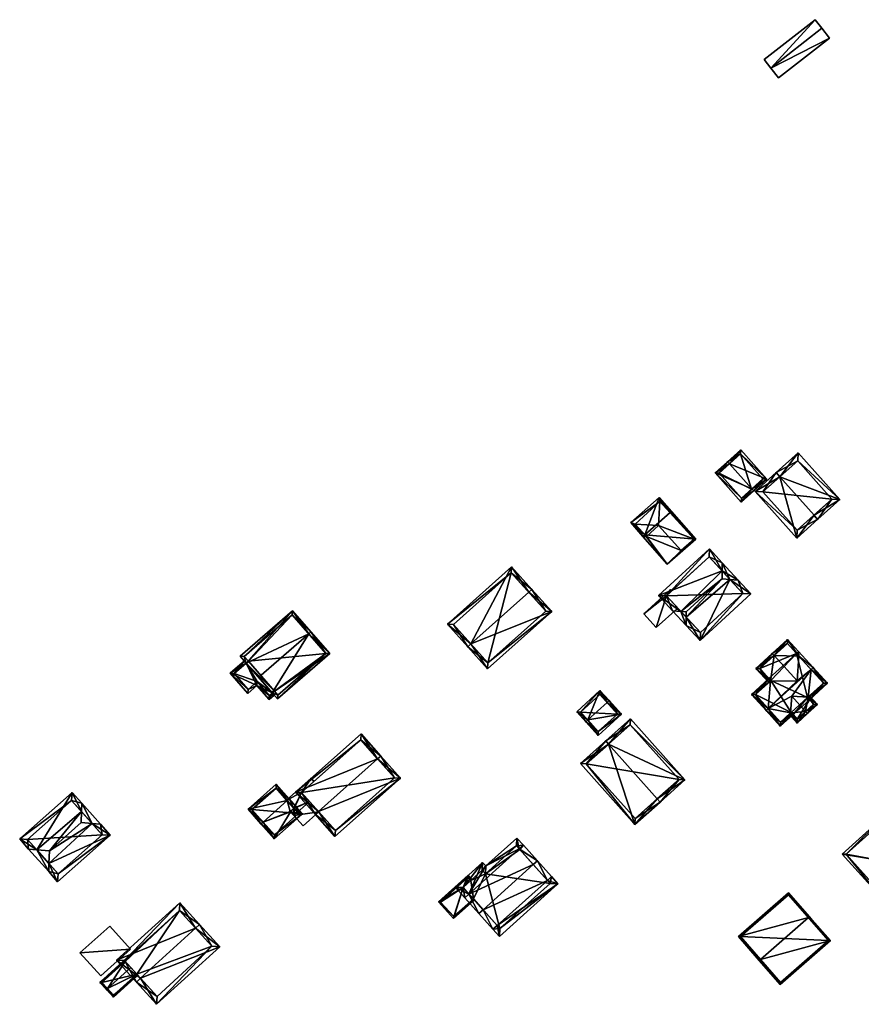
# Model space of a CAD drawing. Header units: inches. Extents: x 2523744 to 2528136, y 1148995 to 1152010.
# Tile 69 of 256: x 2525040 to 2525190, y 1150434 to 1150610. Entities that reach past the tile are written whole.
import ezdxf

# ---------------------------------------------------------------- set-up
doc = ezdxf.new("R2010")
doc.units = ezdxf.units.IN
doc.header["$MEASUREMENT"] = 0
doc.layers.add('Gebaeude Einzelhaus', color=10, linetype='Continuous')
doc.layers.add('Offenes Gebaeude', color=10, linetype='Continuous')

msp = doc.modelspace()

# ---------------------------------------------------------------- meshes
at = {"layer": 'Gebaeude Einzelhaus'}
mesh = msp.add_polyface(dxfattribs=at)
corners = [(2525166.19, 1150530.77, 428.859), (2525165.856, 1150531.143, 428.859), (2525163.633, 1150529.151, 426.978), (2525170.192, 1150526.299, 428.859), (2525168.301, 1150523.936, 426.978), (2525170.525, 1150525.928, 428.859), (2525172.871, 1150528.029, 426.978), (2525168.203, 1150533.243, 426.978), (2525172.165, 1150528.068, 427.277), (2525168.164, 1150532.536, 427.277), (2525168.34, 1150524.643, 427.293), (2525164.339, 1150529.113, 427.293), (2525170.114, 1150526.229, 421.116), (2525168.34, 1150524.643, 421.116), (2525172.165, 1150528.068, 421.116), (2525168.164, 1150532.536, 421.116), (2525164.339, 1150529.113, 421.116)]
mesh.append_faces([[corners[k] for k in face] for face in [(11, 1, 0), (10, 2, 11), (11, 2, 1), (10, 4, 2), (3, 5, 10), (10, 5, 4), (7, 9, 1), (1, 9, 0), (8, 5, 3), (7, 6, 9), (9, 6, 8), (8, 6, 5), (0, 7, 1), (3, 6, 0), (0, 6, 7), (3, 5, 6), (3, 4, 5), (0, 2, 3), (3, 2, 4), (0, 1, 2)]], dxfattribs={"color": 13})
mesh.append_faces([[corners[k] for k in face] for face in [(12, 13, 16), (12, 16, 15), (12, 15, 14), (10, 11, 13), (13, 11, 16), (0, 9, 11), (11, 9, 16), (16, 9, 15), (9, 8, 15), (15, 8, 14), (8, 12, 14), (3, 10, 8), (8, 10, 12), (12, 10, 13)]], dxfattribs={"color": 41})
mesh = msp.add_polyface(dxfattribs=at)
corners = [(2525175.19, 1150528.462, 432.178), (2525185.895, 1150524.404, 428.564), (2525178.449, 1150532.721, 428.564), (2525181.305, 1150521.634, 432.178), (2525181.971, 1150520.89, 432.178), (2525174.524, 1150529.206, 432.178), (2525170.759, 1150525.836, 428.564), (2525178.206, 1150517.519, 428.564), (2525184.483, 1150524.481, 429.25), (2525178.371, 1150531.309, 429.25), (2525172.171, 1150525.759, 429.28), (2525178.284, 1150518.931, 429.279), (2525181.214, 1150521.553, 432.091), (2525178.284, 1150518.931, 422.011), (2525184.483, 1150524.481, 422.011), (2525178.371, 1150531.309, 422.011), (2525172.171, 1150525.759, 422.011)]
mesh.append_faces([[corners[k] for k in face] for face in [(4, 12, 3), (6, 11, 7), (7, 11, 4), (4, 11, 12), (0, 10, 5), (5, 10, 6), (6, 10, 11), (1, 9, 2), (2, 9, 5), (5, 9, 0), (3, 8, 4), (4, 8, 1), (1, 8, 9), (0, 7, 3), (3, 7, 4), (5, 6, 0), (0, 6, 7), (0, 2, 5), (4, 1, 3), (3, 1, 0), (0, 1, 2)]], dxfattribs={"color": 13})
mesh.append_faces([[corners[k] for k in face] for face in [(14, 16, 15), (14, 13, 16), (11, 16, 13), (11, 10, 16), (0, 9, 10), (10, 9, 16), (16, 9, 15), (9, 8, 15), (15, 8, 14), (8, 13, 14), (8, 11, 13), (8, 12, 11), (3, 12, 8)]], dxfattribs={"color": 41})
mesh = msp.add_polyface(dxfattribs=at)
corners = [(2525160.21, 1150517.33, 426.978), (2525155.873, 1150522.278, 429.449), (2525155.617, 1150522.054, 429.449), (2525151.12, 1150518.108, 429.449), (2525155.106, 1150512.855, 426.978), (2525150.769, 1150517.801, 429.449), (2525153.688, 1150524.769, 426.978), (2525148.584, 1150520.294, 426.978), (2525157.6, 1150515.3, 427.051), (2525151.4, 1150517.8, 429.292), (2525159.9, 1150517.35, 427.06), (2525153.8, 1150524.05, 427.436), (2525149.4, 1150520, 427.544), (2525153.55, 1150519.75, 429.311), (2525159.9, 1150517.35, 421.339), (2525153.8, 1150524.05, 421.339), (2525149.4, 1150520, 421.339), (2525151.4, 1150517.8, 421.339), (2525153.55, 1150519.75, 421.339), (2525157.6, 1150515.3, 421.339)]
mesh.append_faces([[corners[k] for k in face] for face in [(13, 8, 9), (3, 9, 5), (12, 3, 5), (11, 12, 7), (7, 12, 5), (6, 11, 7), (2, 11, 1), (10, 2, 1), (1, 11, 6), (0, 8, 10), (0, 10, 1), (9, 8, 4), (5, 9, 4), (4, 8, 0), (3, 7, 5), (1, 6, 2), (2, 6, 3), (3, 6, 7), (0, 3, 4), (4, 3, 5), (0, 2, 3), (0, 1, 2)]], dxfattribs={"color": 13})
mesh.append_faces([[corners[k] for k in face] for face in [(16, 18, 17), (15, 18, 16), (14, 19, 18), (14, 18, 15), (8, 19, 14), (8, 14, 10), (18, 19, 8), (13, 18, 8), (17, 18, 9), (9, 18, 13), (3, 17, 9), (16, 17, 12), (12, 17, 3), (15, 16, 11), (11, 16, 12), (14, 15, 2), (2, 15, 11), (10, 14, 2)]], dxfattribs={"color": 41})
mesh = msp.add_polyface(dxfattribs=at)
corners = [(2525166.273, 1150510.14, 430.983), (2525167.746, 1150510.015, 430.209), (2525164.88, 1150513.128, 430.209), (2525164.883, 1150511.65, 430.983), (2525164.886, 1150510.258, 431.712), (2525162.62, 1150515.581, 427.84), (2525153.57, 1150507.245, 427.84), (2525157.522, 1150504.43, 431.212), (2525156.048, 1150504.555, 430.438), (2525158.473, 1150504.35, 431.712), (2525158.478, 1150501.916, 430.438), (2525158.475, 1150503.395, 431.212), (2525160.955, 1150499.226, 427.84), (2525170.006, 1150507.563, 427.84), (2525162.563, 1150514.169, 428.55), (2525154.983, 1150507.188, 428.55), (2525161.013, 1150500.639, 428.55), (2525168.594, 1150507.62, 428.549), (2525162.563, 1150514.169, 421.664), (2525168.594, 1150507.62, 421.664), (2525155.945, 1150508.074, 426.722), (2525155.945, 1150508.074, 426.822), (2525154.983, 1150507.188, 421.664), (2525154.983, 1150507.188, 426.723), (2525154.983, 1150507.188, 426.823), (2525156.97, 1150505.03, 427.319), (2525161.013, 1150500.639, 421.664), (2525156.97, 1150505.03, 427.419)]
mesh.append_faces([[corners[k] for k in face] for face in [(0, 3, 1), (17, 0, 1), (13, 17, 1), (12, 16, 17), (12, 17, 13), (11, 16, 10), (7, 11, 10), (10, 16, 12), (15, 7, 8), (8, 7, 10), (6, 15, 8), (14, 15, 5), (5, 15, 6), (3, 14, 2), (1, 3, 2), (2, 14, 5), (11, 4, 9), (11, 0, 4), (0, 13, 1), (10, 12, 11), (11, 12, 0), (0, 12, 13), (7, 11, 9), (8, 10, 7), (7, 10, 11), (3, 7, 4), (4, 7, 9), (3, 6, 7), (7, 6, 8), (2, 5, 3), (3, 5, 6), (0, 3, 4), (0, 2, 3), (0, 1, 2)]], dxfattribs={"color": 13})
mesh.append_faces([[corners[k] for k in face] for face in [(19, 26, 22), (19, 22, 18), (17, 26, 19), (17, 16, 26), (22, 25, 23), (27, 15, 24), (27, 7, 15), (27, 11, 7), (25, 16, 27), (27, 16, 11), (22, 26, 25), (25, 26, 16), (15, 21, 24), (20, 22, 23), (20, 18, 22), (15, 14, 21), (21, 14, 20), (20, 14, 18), (0, 14, 3), (0, 17, 14), (14, 17, 18), (18, 17, 19)]], dxfattribs={"color": 41})
mesh = msp.add_polyface(dxfattribs=at)
corners = [(2525130.4, 1150507.863, 431.703), (2525134.5, 1150504.399, 427.72), (2525130.959, 1150508.363, 431.703), (2525120.066, 1150498.631, 431.703), (2525123.046, 1150494.169, 427.72), (2525119.506, 1150498.131, 431.703), (2525127.35, 1150512.403, 427.72), (2525115.896, 1150502.173, 427.72), (2525133.441, 1150504.459, 428.282), (2525123.106, 1150495.228, 428.282), (2525127.29, 1150511.344, 428.271), (2525116.955, 1150502.113, 428.271), (2525133.441, 1150504.459, 419.943), (2525127.29, 1150511.344, 419.943), (2525116.955, 1150502.113, 419.943), (2525123.106, 1150495.228, 419.943)]
mesh.append_faces([[corners[k] for k in face] for face in [(3, 9, 5), (11, 3, 5), (5, 9, 4), (10, 11, 7), (7, 11, 5), (6, 10, 7), (0, 10, 2), (8, 0, 2), (2, 10, 6), (1, 9, 8), (4, 9, 1), (1, 8, 2), (3, 7, 5), (0, 6, 3), (3, 6, 7), (0, 2, 6), (4, 3, 5), (4, 1, 3), (3, 1, 0), (0, 1, 2)]], dxfattribs={"color": 13})
mesh.append_faces([[corners[k] for k in face] for face in [(13, 15, 14), (12, 15, 13), (8, 15, 12), (9, 15, 8), (3, 15, 9), (14, 15, 11), (11, 15, 3), (13, 14, 10), (10, 14, 11), (12, 13, 10), (0, 12, 10), (8, 12, 0)]], dxfattribs={"color": 41})
mesh = msp.add_polyface(dxfattribs=at)
corners = [(2525091.177, 1150500.435, 427.569), (2525091.555, 1150500.763, 427.568), (2525088.278, 1150504.543, 424.25), (2525080.017, 1150495.219, 425.334), (2525078.946, 1150496.454, 424.25), (2525082.223, 1150492.673, 427.569), (2525084.651, 1150489.873, 425.167), (2525085.578, 1150488.804, 424.25), (2525094.909, 1150496.893, 424.25), (2525085.628, 1150489.509, 424.574), (2525085.028, 1150490.2, 425.167), (2525094.204, 1150496.943, 424.574), (2525088.228, 1150503.838, 424.582), (2525079.651, 1150496.404, 424.581), (2525080.394, 1150495.546, 425.334), (2525080.016, 1150495.218, 424.25), (2525079.689, 1150495.596, 424.25), (2525077.168, 1150493.41, 423.808), (2525081.91, 1150491.199, 424.091), (2525080.296, 1150489.8, 423.808), (2525084.651, 1150489.873, 424.25), (2525084.07, 1150488.708, 424.091), (2525084.978, 1150489.495, 424.25), (2525077.873, 1150493.36, 423.874), (2525080.346, 1150490.505, 423.874), (2525081.96, 1150491.904, 424.157), (2525084.12, 1150489.413, 424.157), (2525085.028, 1150490.2, 416.114), (2525084.651, 1150489.873, 416.114), (2525085.628, 1150489.509, 416.114), (2525094.204, 1150496.943, 416.114), (2525088.228, 1150503.838, 416.114), (2525079.651, 1150496.404, 416.114), (2525080.394, 1150495.546, 416.114), (2525080.017, 1150495.219, 416.114), (2525077.873, 1150493.36, 416.114), (2525080.346, 1150490.505, 416.114), (2525081.96, 1150491.904, 416.114), (2525084.12, 1150489.413, 416.114)]
mesh.append_faces([[corners[k] for k in face] for face in [(18, 26, 21), (21, 26, 22), (22, 26, 20), (18, 25, 26), (17, 24, 19), (19, 24, 18), (18, 24, 25), (15, 23, 16), (16, 23, 17), (17, 23, 24), (20, 21, 22), (15, 18, 20), (20, 18, 21), (15, 17, 18), (18, 17, 19), (15, 16, 17), (13, 14, 3), (4, 13, 3), (12, 13, 2), (2, 13, 4), (0, 12, 1), (11, 0, 1), (1, 12, 2), (8, 11, 1), (9, 11, 7), (7, 11, 8), (10, 9, 6), (6, 9, 7), (6, 0, 5), (6, 8, 0), (0, 8, 1), (6, 7, 8), (0, 3, 5), (0, 2, 3), (3, 2, 4), (0, 1, 2)]], dxfattribs={"color": 13})
mesh.append_faces([[corners[k] for k in face] for face in [(37, 28, 38), (37, 34, 28), (36, 35, 37), (37, 35, 34), (38, 28, 26), (26, 28, 20), (26, 25, 38), (38, 25, 37), (25, 24, 37), (37, 24, 36), (24, 23, 36), (36, 23, 35), (23, 34, 35), (23, 15, 34), (34, 27, 28), (27, 30, 29), (34, 33, 27), (27, 33, 30), (30, 33, 31), (31, 33, 32), (15, 33, 34), (3, 14, 15), (15, 14, 33), (14, 13, 33), (33, 13, 32), (13, 31, 32), (13, 12, 31), (0, 11, 12), (12, 11, 31), (31, 11, 30), (11, 9, 30), (30, 9, 29), (9, 27, 29), (9, 10, 27), (20, 10, 6), (28, 27, 20), (20, 27, 10), (15, 5, 3), (15, 20, 5), (5, 20, 6)]], dxfattribs={"color": 41})
mesh = msp.add_polyface(dxfattribs=at)
corners = [(2525173.092, 1150487.089, 432.092), (2525172.722, 1150486.752, 432.092), (2525175.271, 1150483.953, 428.963), (2525177.114, 1150486.307, 429.376), (2525177.56, 1150486.037, 428.963), (2525177.223, 1150486.406, 429.376), (2525177.298, 1150489.284, 431.093), (2525180.75, 1150494.062, 432.092), (2525180.239, 1150489.151, 429.375), (2525180.457, 1150488.675, 428.963), (2525180.121, 1150489.044, 429.375), (2525183.669, 1150491.599, 428.963), (2525181.12, 1150494.399, 432.092), (2525173.496, 1150492, 429.369), (2525173.247, 1150492.45, 428.963), (2525170.124, 1150489.606, 428.963), (2525173.584, 1150492.08, 429.369), (2525178.293, 1150492.022, 431.974), (2525178.582, 1150496.443, 429.481), (2525178.522, 1150497.253, 428.963), (2525178.152, 1150496.916, 428.963), (2525175.304, 1150484.66, 429.377), (2525170.831, 1150489.573, 429.369), (2525182.963, 1150491.632, 429.376), (2525174.177, 1150496.541, 431.974), (2525173.84, 1150496.911, 431.974), (2525170.926, 1150494.257, 429.091), (2525173.215, 1150491.744, 429.091), (2525181.12, 1150494.399, 429.091), (2525180.75, 1150494.062, 429.482), (2525176.57, 1150499.396, 429.091), (2525171.633, 1150494.224, 429.457), (2525173.584, 1150492.08, 429.456), (2525176.537, 1150498.69, 429.481), (2525179.777, 1150486.561, 431.093), (2525178.271, 1150484.513, 429.094), (2525176.854, 1150486.07, 429.094), (2525180.114, 1150486.191, 431.093), (2525181.908, 1150487.824, 429.094), (2525180.491, 1150489.381, 429.094), (2525178.304, 1150485.22, 429.495), (2525177.223, 1150486.406, 429.494), (2525181.202, 1150487.857, 429.506), (2525180.121, 1150489.044, 429.506), (2525180.457, 1150488.675, 421.855), (2525180.121, 1150489.044, 421.855), (2525182.963, 1150491.632, 421.855), (2525178.152, 1150496.916, 421.855), (2525173.247, 1150492.45, 421.855), (2525173.584, 1150492.08, 421.855), (2525170.831, 1150489.573, 421.855), (2525175.304, 1150484.66, 421.855), (2525177.223, 1150486.406, 421.855), (2525177.56, 1150486.037, 421.855), (2525176.537, 1150498.69, 421.855), (2525171.633, 1150494.224, 421.855), (2525178.304, 1150485.22, 421.855), (2525181.202, 1150487.857, 421.855)]
mesh.append_faces([[corners[k] for k in face] for face in [(37, 42, 38), (38, 42, 39), (39, 42, 8), (8, 42, 43), (37, 34, 42), (35, 40, 37), (37, 40, 34), (40, 3, 41), (35, 36, 40), (40, 36, 3), (34, 8, 6), (34, 38, 8), (8, 38, 39), (34, 37, 38), (34, 35, 37), (34, 3, 35), (35, 3, 36), (34, 6, 3), (30, 33, 25), (25, 33, 24), (30, 18, 33), (30, 28, 18), (18, 28, 29), (25, 31, 26), (26, 31, 27), (27, 31, 13), (13, 31, 32), (25, 24, 31), (24, 30, 25), (24, 18, 30), (30, 18, 28), (28, 18, 29), (24, 17, 18), (24, 13, 17), (24, 26, 13), (13, 26, 27), (24, 25, 26), (18, 12, 7), (18, 19, 12), (18, 20, 19), (23, 9, 8), (8, 9, 10), (23, 11, 9), (23, 12, 11), (23, 7, 12), (15, 22, 1), (1, 22, 0), (15, 14, 22), (22, 14, 13), (13, 14, 16), (21, 1, 0), (21, 2, 1), (5, 4, 3), (3, 4, 21), (21, 4, 2), (18, 19, 20), (18, 12, 19), (17, 7, 18), (18, 7, 12), (13, 0, 17), (17, 0, 7), (13, 15, 0), (0, 15, 1), (16, 14, 13), (13, 14, 15), (7, 11, 12), (7, 8, 11), (11, 8, 9), (9, 8, 10), (0, 6, 7), (7, 6, 8), (0, 3, 6), (3, 4, 5), (0, 2, 3), (3, 2, 4), (0, 1, 2)]], dxfattribs={"color": 13})
mesh.append_faces([[corners[k] for k in face] for face in [(53, 44, 56), (56, 44, 57), (43, 10, 8), (42, 9, 43), (43, 9, 10), (42, 57, 9), (9, 57, 44), (34, 40, 42), (42, 40, 57), (57, 40, 56), (41, 4, 40), (40, 4, 56), (56, 4, 53), (41, 5, 4), (3, 5, 41), (47, 55, 54), (47, 48, 55), (32, 16, 13), (31, 14, 32), (32, 14, 16), (31, 55, 14), (14, 55, 48), (31, 54, 55), (24, 33, 31), (31, 33, 54), (18, 20, 33), (33, 20, 54), (54, 20, 47), (47, 49, 48), (49, 52, 50), (50, 52, 51), (47, 45, 49), (49, 45, 52), (52, 45, 53), (53, 45, 44), (47, 46, 45), (5, 52, 4), (4, 52, 53), (3, 52, 5), (21, 51, 3), (3, 51, 52), (0, 22, 21), (21, 22, 51), (51, 22, 50), (13, 50, 22), (13, 49, 50), (13, 16, 49), (14, 49, 16), (14, 48, 49), (23, 18, 7), (18, 47, 20), (23, 46, 18), (18, 46, 47), (8, 46, 23), (8, 45, 46), (8, 10, 45), (9, 45, 10), (9, 44, 45)]], dxfattribs={"color": 41})
mesh = msp.add_polyface(dxfattribs=at)
corners = [(2525140.94, 1150485.058, 427.781), (2525143.104, 1150490.287, 426.469), (2525138.947, 1150486.504, 426.469), (2525144.357, 1150488.168, 427.781), (2525144.727, 1150488.504, 427.781), (2525140.57, 1150484.721, 427.781), (2525142.769, 1150482.304, 426.399), (2525146.926, 1150486.087, 426.399), (2525139.654, 1150486.471, 426.741), (2525142.802, 1150483.011, 426.611), (2525146.22, 1150486.121, 426.611), (2525143.071, 1150489.581, 426.741), (2525143.071, 1150489.581, 420.936), (2525146.22, 1150486.121, 420.936), (2525139.654, 1150486.471, 420.936), (2525142.802, 1150483.011, 420.936)]
mesh.append_faces([[corners[k] for k in face] for face in [(11, 8, 1), (3, 11, 4), (10, 3, 4), (4, 11, 1), (7, 9, 10), (7, 10, 4), (6, 9, 7), (0, 9, 5), (8, 0, 5), (5, 9, 6), (1, 8, 2), (2, 8, 5), (0, 7, 3), (3, 7, 4), (0, 6, 7), (0, 5, 6), (0, 2, 5), (4, 1, 3), (3, 1, 0), (0, 1, 2)]], dxfattribs={"color": 13})
mesh.append_faces([[corners[k] for k in face] for face in [(13, 15, 14), (13, 14, 12), (10, 15, 13), (9, 15, 10), (14, 15, 9), (0, 14, 9), (8, 14, 0), (12, 14, 11), (11, 14, 8), (3, 12, 11), (13, 12, 10), (10, 12, 3)]], dxfattribs={"color": 41})
mesh = msp.add_polyface(dxfattribs=at)
corners = [(2525144.617, 1150480.766, 431.5), (2525158.258, 1150474.358, 426.964), (2525148.546, 1150485.268, 426.964), (2525153.332, 1150470.976, 431.5), (2525153.83, 1150470.416, 431.5), (2525144.118, 1150481.326, 431.5), (2525139.609, 1150477.313, 426.964), (2525149.321, 1150466.401, 426.964), (2525148.485, 1150484.209, 427.538), (2525140.668, 1150477.251, 427.527), (2525149.383, 1150467.46, 427.528), (2525157.199, 1150474.419, 427.538), (2525148.485, 1150484.209, 421.371), (2525157.199, 1150474.419, 421.371), (2525140.668, 1150477.251, 421.371), (2525149.383, 1150467.46, 421.371)]
mesh.append_faces([[corners[k] for k in face] for face in [(11, 8, 1), (10, 3, 4), (4, 3, 11), (4, 11, 1), (9, 10, 7), (7, 10, 4), (6, 9, 7), (0, 9, 5), (8, 0, 5), (5, 9, 6), (1, 8, 2), (2, 8, 5), (0, 7, 3), (3, 7, 4), (0, 6, 7), (0, 5, 6), (0, 2, 5), (4, 1, 3), (3, 1, 0), (0, 1, 2)]], dxfattribs={"color": 13})
mesh.append_faces([[corners[k] for k in face] for face in [(13, 15, 14), (13, 14, 12), (3, 15, 13), (10, 15, 3), (3, 13, 11), (14, 15, 9), (9, 15, 10), (12, 14, 0), (0, 14, 9), (8, 12, 0), (13, 12, 11), (11, 12, 8)]], dxfattribs={"color": 41})
mesh = msp.add_polyface(dxfattribs=at)
corners = [(2525092.876, 1150468.749, 431.032), (2525088.813, 1150472.2, 426.608), (2525092.315, 1150468.251, 431.032), (2525103.446, 1150478.127, 431.032), (2525100.505, 1150482.573, 426.608), (2525104.008, 1150478.625, 431.032), (2525095.836, 1150464.281, 426.608), (2525107.529, 1150474.655, 426.608), (2525100.441, 1150481.514, 427.236), (2525089.871, 1150472.136, 427.236), (2525095.9, 1150465.34, 427.232), (2525106.47, 1150474.719, 427.233), (2525100.441, 1150481.514, 419.945), (2525106.47, 1150474.719, 419.945), (2525092.064, 1150474.082, 425.8), (2525092.064, 1150474.082, 425.9), (2525089.871, 1150472.136, 419.945), (2525089.871, 1150472.136, 425.8), (2525089.871, 1150472.136, 425.9), (2525092.966, 1150468.647, 425.403), (2525091.312, 1150470.512, 426.95), (2525095.9, 1150465.34, 419.945), (2525092.966, 1150468.647, 425.503), (2525091.312, 1150470.512, 427.05)]
mesh.append_faces([[corners[k] for k in face] for face in [(3, 8, 5), (11, 3, 5), (7, 10, 11), (7, 11, 5), (6, 10, 7), (0, 10, 2), (9, 0, 2), (2, 10, 6), (8, 9, 1), (1, 9, 2), (5, 8, 4), (4, 8, 1), (0, 7, 3), (3, 7, 5), (0, 6, 7), (0, 2, 6), (4, 3, 5), (4, 1, 3), (3, 1, 0), (0, 1, 2)]], dxfattribs={"color": 13})
mesh.append_faces([[corners[k] for k in face] for face in [(13, 21, 16), (13, 16, 12), (11, 10, 13), (13, 10, 21), (23, 9, 18), (22, 0, 23), (23, 0, 9), (19, 10, 22), (22, 10, 0), (19, 21, 10), (19, 16, 21), (20, 17, 19), (19, 17, 16), (9, 15, 18), (14, 16, 17), (14, 12, 16), (9, 8, 15), (15, 8, 14), (14, 8, 12), (3, 11, 8), (8, 11, 12), (12, 11, 13)]], dxfattribs={"color": 41})
mesh = msp.add_polyface(dxfattribs=at)
corners = [(2525083.002, 1150466.848, 427.603), (2525082.628, 1150466.516, 427.603), (2525085.004, 1150463.838, 425.503), (2525087.929, 1150468.677, 426.488), (2525090.044, 1150468.31, 425.503), (2525088.556, 1150469.234, 426.488), (2525088.93, 1150469.565, 426.488), (2525087.869, 1150468.744, 426.54), (2525087.294, 1150470.656, 427.603), (2525088.497, 1150469.301, 426.54), (2525087.668, 1150470.988, 427.603), (2525088.871, 1150469.632, 426.54), (2525085.363, 1150473.586, 425.503), (2525080.323, 1150469.115, 425.503), (2525085.046, 1150464.544, 425.797), (2525089.338, 1150468.353, 425.797), (2525085.32, 1150472.881, 425.805), (2525081.029, 1150469.073, 425.805), (2525087.197, 1150470.766, 425.403), (2525085.32, 1150472.881, 419.945), (2525089.338, 1150468.353, 419.945), (2525087.197, 1150470.766, 425.503), (2525081.029, 1150469.073, 419.945), (2525085.046, 1150464.544, 419.945)]
mesh.append_faces([[corners[k] for k in face] for face in [(1, 17, 0), (16, 10, 8), (16, 12, 10), (1, 13, 17), (17, 13, 16), (16, 13, 12), (10, 9, 8), (10, 11, 9), (6, 15, 5), (14, 1, 0), (14, 2, 1), (6, 4, 15), (15, 4, 14), (14, 4, 2), (8, 13, 0), (0, 13, 1), (8, 12, 13), (8, 10, 12), (8, 9, 10), (10, 9, 11), (0, 7, 8), (8, 7, 9), (0, 3, 7), (3, 4, 5), (5, 4, 6), (0, 2, 3), (3, 2, 4), (0, 1, 2)]], dxfattribs={"color": 13})
mesh.append_faces([[corners[k] for k in face] for face in [(20, 23, 22), (20, 22, 19), (15, 14, 20), (20, 14, 23), (14, 22, 23), (0, 17, 14), (14, 17, 22), (17, 16, 22), (22, 16, 19), (20, 18, 15), (15, 18, 5), (21, 8, 9), (18, 16, 21), (21, 16, 8), (20, 19, 18), (18, 19, 16)]], dxfattribs={"color": 41})
mesh = msp.add_polyface(dxfattribs=at)
corners = [(2525044.819, 1150459.445, 425.282), (2525044.774, 1150457.989, 424.431), (2525046.364, 1150456.199, 422.509), (2525055.71, 1150464.496, 422.509), (2525052.541, 1150466.561, 425.439), (2525053.993, 1150466.433, 424.588), (2525044.889, 1150461.703, 426.601), (2525050.558, 1150466.735, 426.601), (2525042.638, 1150461.901, 425.281), (2525041.188, 1150462.029, 424.431), (2525050.664, 1150470.181, 424.588), (2525050.619, 1150468.725, 425.438), (2525048.945, 1150472.118, 422.509), (2525039.599, 1150463.819, 422.509), (2525046.448, 1150457.61, 423.312), (2525054.299, 1150464.58, 423.312), (2525048.861, 1150470.706, 423.312), (2525041.01, 1150463.735, 423.312), (2525054.299, 1150464.58, 416.284), (2525048.861, 1150470.706, 416.284), (2525041.01, 1150463.735, 416.284), (2525046.448, 1150457.61, 416.284)]
mesh.append_faces([[corners[k] for k in face] for face in [(17, 8, 9), (16, 17, 13), (13, 17, 9), (12, 16, 13), (11, 16, 10), (4, 11, 10), (10, 16, 12), (15, 4, 5), (5, 4, 10), (3, 14, 15), (3, 15, 5), (2, 14, 3), (0, 14, 1), (8, 0, 1), (9, 8, 1), (1, 14, 2), (11, 6, 7), (11, 8, 6), (8, 13, 9), (10, 12, 11), (11, 12, 8), (8, 12, 13), (4, 11, 7), (5, 10, 4), (4, 10, 11), (8, 0, 6), (9, 1, 8), (8, 1, 0), (0, 4, 6), (6, 4, 7), (0, 3, 4), (4, 3, 5), (0, 2, 3), (0, 1, 2)]], dxfattribs={"color": 13})
mesh.append_faces([[corners[k] for k in face] for face in [(18, 21, 20), (18, 20, 19), (15, 21, 18), (14, 21, 15), (0, 21, 14), (20, 21, 8), (8, 21, 0), (17, 20, 8), (19, 20, 16), (16, 20, 17), (18, 19, 11), (11, 19, 16), (4, 18, 11), (15, 18, 4)]], dxfattribs={"color": 41})
mesh = msp.add_polyface(dxfattribs=at)
corners = [(2525199.008, 1150462.77, 429.348), (2525199.343, 1150462.398, 429.348), (2525202.946, 1150465.641, 427.91), (2525194.477, 1150467.805, 429.348), (2525197.745, 1150471.42, 427.91), (2525194.143, 1150468.176, 429.348), (2525197.708, 1150470.714, 428.058), (2525202.24, 1150465.679, 428.058), (2525196.134, 1150459.51, 427.9), (2525194.141, 1150468.176, 429.348), (2525186.296, 1150461.115, 425.808), (2525192.581, 1150454.131, 425.808), (2525197.218, 1150458.305, 427.9), (2525187.003, 1150461.078, 425.976), (2525192.619, 1150454.838, 425.976), (2525196.513, 1150458.343, 427.733), (2525195.428, 1150459.548, 427.733), (2525199.008, 1150462.77, 420.323), (2525202.24, 1150465.679, 420.323), (2525197.708, 1150470.714, 420.323), (2525194.477, 1150467.805, 420.323), (2525187.003, 1150461.078, 420.323), (2525192.619, 1150454.838, 420.323), (2525196.513, 1150458.343, 420.323), (2525195.428, 1150459.548, 420.323)]
mesh.append_faces([[corners[k] for k in face] for face in [(8, 0, 1), (8, 16, 0), (12, 15, 8), (8, 15, 16), (11, 14, 12), (12, 14, 15), (3, 13, 9), (9, 13, 10), (10, 13, 11), (11, 13, 14), (0, 8, 1), (8, 11, 12), (8, 10, 11), (0, 9, 8), (8, 9, 10), (1, 7, 2), (0, 7, 1), (5, 6, 3), (7, 6, 4), (2, 7, 4), (4, 6, 5), (3, 4, 5), (0, 2, 3), (3, 2, 4), (0, 1, 2)]], dxfattribs={"color": 13})
mesh.append_faces([[corners[k] for k in face] for face in [(20, 24, 21), (21, 24, 22), (22, 24, 23), (20, 17, 24), (0, 16, 17), (17, 16, 24), (16, 15, 24), (24, 15, 23), (15, 14, 23), (23, 14, 22), (14, 13, 22), (22, 13, 21), (13, 20, 21), (13, 3, 20), (18, 20, 19), (17, 20, 18), (3, 6, 20), (20, 6, 19), (6, 7, 19), (19, 7, 18), (7, 17, 18), (7, 0, 17)]], dxfattribs={"color": 41})
mesh = msp.add_polyface(dxfattribs=at)
corners = [(2525124.758, 1150448.388, 427.83), (2525125.159, 1150446.443, 427.057), (2525135.614, 1150455.824, 427.057), (2525124.013, 1150447.72, 427.83), (2525133.724, 1150456.434, 427.83), (2525134.468, 1150457.101, 427.83), (2525122.241, 1150451.193, 431.26), (2525121.496, 1150450.525, 431.26), (2525131.951, 1150459.905, 431.26), (2525131.209, 1150459.24, 431.26), (2525129.435, 1150462.71, 427.83), (2525128.694, 1150462.045, 427.83), (2525119.724, 1150453.997, 427.83), (2525118.98, 1150453.329, 427.83), (2525128.289, 1150463.988, 427.057), (2525122.74, 1150459.009, 427.057), (2525122.174, 1150459.639, 426.674), (2525117.268, 1150455.238, 426.674), (2525125.236, 1150447.855, 427.507), (2525134.203, 1150455.9, 427.507), (2525128.808, 1150461.919, 427.985), (2525122.105, 1150458.23, 427.127), (2525118.68, 1150455.161, 427.125), (2525128.213, 1150462.576, 427.507), (2525122.664, 1150457.598, 427.507), (2525128.808, 1150461.919, 420.191), (2525128.213, 1150462.576, 420.191), (2525122.664, 1150457.598, 420.191), (2525122.105, 1150458.23, 420.191), (2525120.091, 1150456.425, 425.852), (2525120.091, 1150456.425, 420.191), (2525118.68, 1150455.161, 425.851), (2525125.236, 1150447.855, 420.191), (2525120.522, 1150453.108, 426.764), (2525120.522, 1150453.108, 420.191), (2525134.203, 1150455.9, 420.191), (2525118.68, 1150455.161, 420.191)]
mesh.append_faces([[corners[k] for k in face] for face in [(0, 3, 6), (6, 3, 7), (13, 12, 7), (7, 12, 6), (17, 22, 13), (13, 22, 12), (23, 10, 11), (23, 14, 10), (21, 15, 24), (24, 15, 23), (23, 15, 14), (17, 16, 22), (22, 16, 21), (21, 16, 15), (8, 20, 10), (10, 20, 11), (8, 9, 20), (9, 8, 4), (4, 8, 5), (2, 19, 5), (5, 19, 4), (0, 18, 3), (3, 18, 1), (1, 18, 2), (2, 18, 19), (12, 17, 13), (12, 16, 17), (11, 15, 12), (12, 15, 16), (11, 14, 15), (11, 10, 14), (9, 12, 6), (6, 12, 7), (7, 12, 13), (8, 11, 9), (9, 11, 12), (8, 10, 11), (6, 4, 9), (9, 4, 8), (8, 4, 5), (6, 0, 4), (7, 3, 6), (6, 3, 0), (0, 2, 4), (4, 2, 5), (3, 1, 0), (0, 1, 2)]], dxfattribs={"color": 13})
mesh.append_faces([[corners[k] for k in face] for face in [(27, 30, 28), (27, 34, 30), (30, 34, 36), (27, 32, 34), (27, 35, 32), (27, 25, 35), (27, 26, 25), (20, 4, 25), (25, 4, 35), (35, 4, 19), (20, 9, 4), (19, 18, 35), (35, 18, 32), (32, 33, 34), (33, 12, 31), (31, 12, 22), (33, 6, 12), (32, 0, 33), (33, 0, 6), (32, 18, 0), (22, 29, 31), (29, 28, 30), (22, 21, 29), (29, 21, 28), (21, 27, 28), (21, 24, 27), (24, 23, 27), (27, 23, 26), (11, 25, 23), (23, 25, 26), (11, 20, 25)]], dxfattribs={"color": 41})
mesh = msp.add_polyface(dxfattribs=at)
corners = [(2525118.68, 1150455.161, 425.851), (2525119.608, 1150457.338, 425.52), (2525114.316, 1150452.589, 425.52), (2525120.091, 1150456.425, 425.852), (2525120.128, 1150456.459, 425.852), (2525120.277, 1150456.592, 425.852), (2525116.993, 1150449.605, 426.847), (2525120.568, 1150453.056, 426.787), (2525120.689, 1150452.922, 426.847), (2525120.522, 1150453.108, 426.764), (2525119.589, 1150456.985, 425.603), (2525114.669, 1150452.57, 425.603), (2525117.011, 1150449.958, 426.764), (2525120.091, 1150456.425, 420.191), (2525119.589, 1150456.985, 420.191), (2525114.669, 1150452.57, 420.191), (2525117.011, 1150449.958, 420.191), (2525120.522, 1150453.108, 420.191), (2525118.68, 1150455.161, 420.191)]
mesh.append_faces([[corners[k] for k in face] for face in [(10, 4, 3), (6, 7, 8), (2, 12, 6), (6, 12, 7), (7, 12, 9), (1, 11, 2), (2, 11, 12), (5, 10, 1), (1, 10, 11), (5, 4, 10), (0, 6, 9), (9, 6, 7), (7, 6, 8), (0, 2, 6), (5, 1, 4), (4, 1, 3), (3, 1, 0), (0, 1, 2)]], dxfattribs={"color": 13})
mesh.append_faces([[corners[k] for k in face] for face in [(13, 18, 14), (14, 18, 15), (15, 18, 16), (16, 18, 17), (9, 12, 17), (17, 12, 16), (12, 11, 16), (16, 11, 15), (11, 10, 15), (15, 10, 14), (14, 10, 13), (13, 10, 3)]], dxfattribs={"color": 41})
mesh = msp.add_polyface(dxfattribs=at)
corners = [(2525180.27, 1150449.783, 429.708), (2525176.728, 1150454.216, 425.393), (2525167.794, 1150446.409, 425.393), (2525180.459, 1150449.948, 429.708), (2525171.714, 1150442.304, 429.708), (2525171.525, 1150442.139, 429.708), (2525175.26, 1150437.865, 425.393), (2525184.194, 1150445.673, 425.393), (2525168.148, 1150446.385, 425.584), (2525176.704, 1150453.864, 425.583), (2525175.284, 1150438.219, 425.584), (2525183.841, 1150445.696, 425.583), (2525183.841, 1150445.696, 419.139), (2525176.704, 1150453.864, 419.139), (2525168.148, 1150446.385, 419.139), (2525175.284, 1150438.219, 419.139)]
mesh.append_faces([[corners[k] for k in face] for face in [(0, 9, 3), (11, 0, 3), (3, 9, 1), (7, 11, 3), (6, 10, 11), (6, 11, 7), (4, 10, 5), (8, 4, 5), (5, 10, 6), (9, 8, 2), (1, 9, 2), (2, 8, 5), (4, 7, 0), (0, 7, 3), (5, 6, 4), (4, 6, 7), (0, 2, 4), (4, 2, 5), (3, 1, 0), (0, 1, 2)]], dxfattribs={"color": 13})
mesh.append_faces([[corners[k] for k in face] for face in [(12, 15, 14), (12, 14, 13), (11, 15, 12), (10, 15, 11), (14, 15, 4), (4, 15, 10), (8, 14, 4), (13, 14, 9), (9, 14, 8), (12, 13, 0), (0, 13, 9), (11, 12, 0)]], dxfattribs={"color": 41})
mesh = msp.add_polyface(dxfattribs=at)
corners = [(2525070.952, 1150447.888, 429.753), (2525068.145, 1150452.451, 425.255), (2525056.864, 1150442.169, 425.255), (2525071.691, 1150448.561, 429.753), (2525061.148, 1150438.952, 429.753), (2525060.409, 1150438.278, 429.753), (2525064.024, 1150434.313, 425.255), (2525075.305, 1150444.596, 425.255), (2525058.276, 1150442.104, 426.109), (2525068.08, 1150451.039, 426.11), (2525064.089, 1150435.725, 426.093), (2525073.893, 1150444.661, 426.093), (2525068.08, 1150451.039, 419.105), (2525073.893, 1150444.661, 419.105), (2525058.276, 1150442.104, 419.105), (2525058.276, 1150442.104, 424.351), (2525058.39, 1150441.979, 424.5), (2525059.401, 1150440.869, 425.826), (2525058.39, 1150441.979, 419.105), (2525060.472, 1150439.694, 424.489), (2525064.089, 1150435.725, 419.105), (2525060.472, 1150439.694, 419.105)]
mesh.append_faces([[corners[k] for k in face] for face in [(0, 9, 3), (11, 0, 3), (7, 11, 3), (6, 10, 11), (6, 11, 7), (4, 10, 5), (8, 4, 5), (5, 10, 6), (2, 8, 5), (9, 8, 1), (3, 9, 1), (1, 8, 2), (4, 7, 0), (0, 7, 3), (4, 6, 7), (4, 5, 6), (0, 2, 4), (4, 2, 5), (3, 1, 0), (0, 1, 2)]], dxfattribs={"color": 13})
mesh.append_faces([[corners[k] for k in face] for face in [(12, 18, 14), (13, 21, 12), (12, 21, 18), (13, 20, 21), (11, 10, 13), (13, 10, 20), (18, 15, 14), (4, 19, 10), (10, 19, 20), (20, 19, 21), (8, 17, 4), (4, 17, 19), (18, 16, 15), (15, 16, 8), (8, 16, 17), (12, 15, 9), (9, 15, 8), (12, 14, 15), (0, 11, 9), (9, 11, 12), (12, 11, 13)]], dxfattribs={"color": 41})
mesh = msp.add_polyface(dxfattribs=at)
corners = [(2525055.27, 1150437.105, 425.826), (2525055.085, 1150436.936, 425.826), (2525056.325, 1150435.575, 424.279), (2525060.472, 1150439.694, 424.489), (2525060.641, 1150439.509, 424.279), (2525059.401, 1150440.869, 425.826), (2525058.276, 1150442.104, 424.351), (2525060.706, 1150444.429, 424.279), (2525053.905, 1150438.23, 424.279), (2525060.701, 1150444.314, 424.351), (2525060.761, 1150444.369, 424.351), (2525058.39, 1150441.979, 424.5), (2525056.341, 1150435.929, 424.49), (2525054.259, 1150438.214, 424.5), (2525054.259, 1150438.214, 419.105), (2525058.39, 1150441.979, 419.105), (2525056.341, 1150435.929, 419.105), (2525060.472, 1150439.694, 419.105)]
mesh.append_faces([[corners[k] for k in face] for face in [(13, 6, 11), (6, 7, 9), (13, 8, 6), (6, 8, 7), (13, 1, 8), (13, 0, 1), (10, 9, 7), (1, 12, 2), (2, 12, 4), (4, 12, 3), (1, 0, 12), (11, 0, 5), (6, 8, 11), (11, 8, 0), (0, 8, 1), (10, 7, 9), (9, 7, 6), (6, 7, 8), (0, 3, 5), (0, 2, 3), (3, 2, 4), (0, 1, 2)]], dxfattribs={"color": 13})
mesh.append_faces([[corners[k] for k in face] for face in [(15, 17, 14), (14, 17, 16), (3, 16, 17), (3, 12, 16), (12, 14, 16), (0, 13, 12), (12, 13, 14), (14, 11, 15), (14, 13, 11)]], dxfattribs={"color": 41})
at = {"layer": 'Offenes Gebaeude'}
mesh = msp.add_polyface(dxfattribs=at)
corners = [(2525184.049, 1150606.74, 414.965), (2525173.58, 1150601.4, 415.408), (2525174.969, 1150599.626, 414.965), (2525182.66, 1150608.513, 415.408), (2525181.47, 1150610.031, 414.965), (2525172.39, 1150602.919, 414.965), (2525184.049, 1150606.74, 414.865), (2525174.969, 1150599.626, 414.865), (2525182.66, 1150608.513, 415.308), (2525181.47, 1150610.031, 414.865), (2525172.39, 1150602.919, 414.865), (2525173.58, 1150601.4, 415.308)]
mesh.append_faces([[corners[k] for k in face] for face in [(5, 1, 4), (4, 1, 3), (3, 1, 0), (0, 1, 2)]], dxfattribs={"color": 13})
mesh.append_faces([[corners[k] for k in face] for face in [(9, 11, 10), (8, 11, 9), (6, 11, 8), (7, 11, 6), (10, 11, 5), (5, 11, 1), (2, 11, 7), (1, 11, 2), (9, 10, 4), (4, 10, 5), (8, 9, 4), (3, 8, 4), (6, 8, 0), (0, 8, 3), (7, 6, 2), (2, 6, 0)]], dxfattribs={"color": 41})
mesh = msp.add_polyface(dxfattribs=at)
corners = [(2525154.983, 1150507.188, 426.823), (2525150.918, 1150503.988, 426.748), (2525153.142, 1150501.545, 427.419), (2525155.7, 1150508.343, 426.748), (2525156.97, 1150505.03, 427.419), (2525155.945, 1150508.074, 426.822), (2525150.918, 1150503.988, 426.648), (2525155.7, 1150508.343, 426.648), (2525153.142, 1150501.545, 427.319), (2525156.97, 1150505.03, 427.319), (2525155.945, 1150508.074, 426.722), (2525154.983, 1150507.188, 426.723)]
mesh.append_faces([[corners[k] for k in face] for face in [(3, 0, 5), (0, 2, 4), (3, 1, 0), (0, 1, 2)]], dxfattribs={"color": 13})
mesh.append_faces([[corners[k] for k in face] for face in [(8, 11, 9), (11, 7, 10), (8, 6, 11), (11, 6, 7), (7, 3, 10), (10, 3, 5), (8, 9, 2), (2, 9, 4), (2, 1, 8), (8, 1, 6), (1, 3, 6), (6, 3, 7)]], dxfattribs={"color": 41})
mesh = msp.add_polyface(dxfattribs=at)
corners = [(2525088.497, 1150469.301, 426.54), (2525088.508, 1150468.024, 427.05), (2525091.312, 1150470.512, 427.05), (2525087.869, 1150468.744, 426.54), (2525089.871, 1150472.136, 425.9), (2525091.566, 1150474.643, 425.503), (2525092.064, 1150474.082, 425.9), (2525087.197, 1150470.766, 425.503), (2525090.161, 1150466.159, 425.503), (2525092.966, 1150468.647, 425.503), (2525088.508, 1150468.024, 426.95), (2525090.161, 1150466.159, 425.403), (2525087.929, 1150468.677, 426.488), (2525092.966, 1150468.647, 425.403), (2525092.064, 1150474.082, 425.8), (2525091.566, 1150474.643, 425.403), (2525087.197, 1150470.766, 425.403), (2525089.871, 1150472.136, 425.8), (2525088.556, 1150469.234, 426.488), (2525091.312, 1150470.512, 426.95)]
mesh.append_faces([[corners[k] for k in face] for face in [(1, 9, 2), (1, 8, 9), (0, 4, 7), (7, 4, 5), (5, 4, 6), (0, 2, 4), (3, 1, 0), (0, 1, 2)]], dxfattribs={"color": 13})
mesh.append_faces([[corners[k] for k in face] for face in [(11, 10, 13), (13, 10, 19), (18, 10, 12), (18, 19, 10), (15, 17, 16), (16, 17, 18), (18, 17, 19), (15, 14, 17), (15, 16, 5), (5, 16, 7), (15, 5, 14), (14, 5, 6), (11, 13, 8), (8, 13, 9), (10, 1, 12), (12, 1, 3), (10, 8, 1), (10, 11, 8)]], dxfattribs={"color": 41})
mesh = msp.add_polyface(dxfattribs=at)
corners = [(2525050.335, 1150443.498, 424.539), (2525059.36, 1150444.143, 424.539), (2525055.653, 1150448.272, 424.539), (2525054.043, 1150439.368, 424.539), (2525050.335, 1150443.498, 424.439), (2525055.653, 1150448.272, 424.439), (2525054.043, 1150439.368, 424.439), (2525059.36, 1150444.143, 424.439)]
mesh.append_faces([[corners[k] for k in face] for face in [(3, 1, 0), (0, 1, 2)]], dxfattribs={"color": 13})
mesh.append_faces([[corners[k] for k in face] for face in [(4, 7, 6), (5, 7, 4), (2, 7, 5), (1, 7, 2), (6, 7, 3), (3, 7, 1), (4, 6, 0), (0, 6, 3), (5, 4, 2), (2, 4, 0)]], dxfattribs={"color": 41})

doc.saveas('drawing.dxf')
